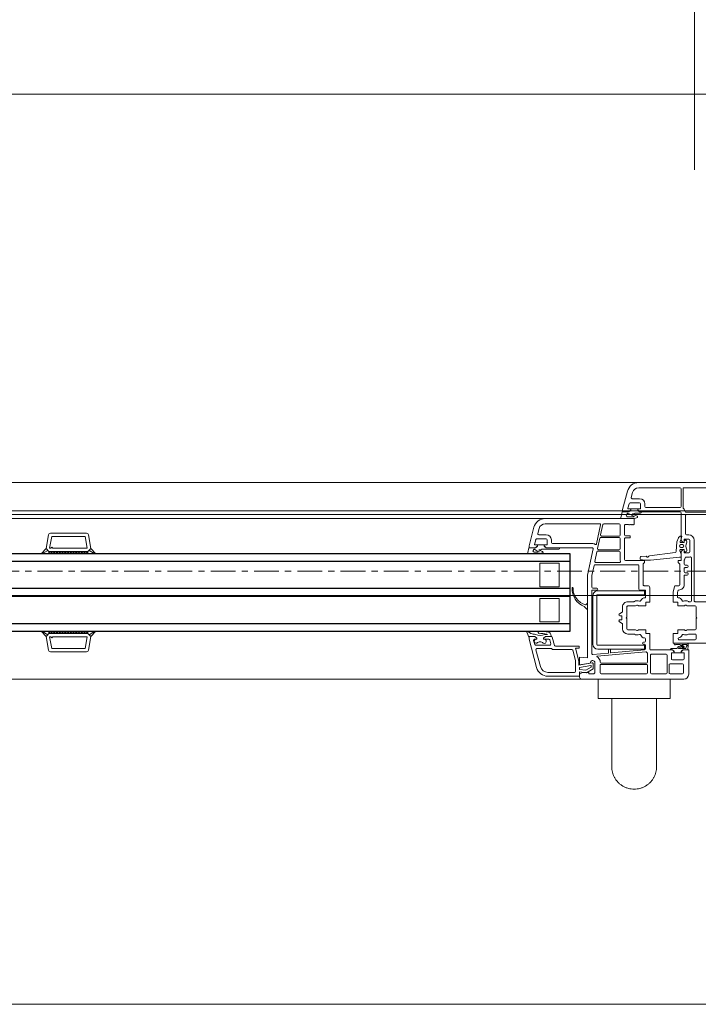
# Model space of a CAD drawing. Header units: centimetres. Extents: x 376 to 6517, y 1901 to 66534.
# Tile 91 of 105: x 2667 to 2701, y 66290 to 66341. Entities that reach past the tile are written whole.
import ezdxf

# ---------------------------------------------------------------- set-up
doc = ezdxf.new("R2010")
doc.units = ezdxf.units.CM
doc.linetypes.add('Linia siatki', pattern=[2.2225, 1.27, -0.3175, 0.3175, -0.3175])
for name, color, linetype, lineweight in [('A-DETL-GENF', 7, 'Continuous', 5), ('A-GENM', 7, 'Continuous', 5), ('A-GLAZ', 7, 'Continuous', 5), ('A-GLAZ-IDEN', 7, 'Continuous', 5), ('S-GRID', 7, 'Continuous', 5)]:
    doc.layers.add(name, color=color, linetype=linetype, lineweight=lineweight)

# ---------------------------------------------------------------- blocks, each defined once
blk = doc.blocks.new('Windows_S9000-Double-Vent-Window-with-Sashbars - O3 Windows_S9000-Double-Vent-Window-with-Sashbars 2-9090698-__-00_00 Przyziemie PB')
at = {"layer": 'A-DETL-GENF'}
for p, q in [((5.8, 6.7), (0.55, 6.7)), ((5.9, 6.45), (5.9, 6.6)), ((0.3, 6.45), (0.3, 5.2)), ((0.57, 5.97), (0.57, 6.38)), ((0.62, 6.43), (1.26, 6.43)), ((1.31, 6.38), (1.31, 5.97)), ((1.41, 6.38), (1.41, 5.47)), ((2.21, 6.43), (1.46, 6.43)), ((2.26, 5.47), (2.26, 6.38)), ((2.41, 6.38), (2.41, 5.99)), ((4.8, 6.43), (2.46, 6.43)), ((4.85, 5.99), (4.85, 6.38)), ((5.12, 6.37), (5.17, 6.42)), ((5.12, 5.811), (5.12, 6.37)), ((5.17, 6.42), (5.42, 6.42)), ((5.2, 6.165), (5.55, 6.368)), ((5.2, 5.911), (5.2, 6.165)), ((5.577, 6.244), (5.3, 6.084)), ((5.3, 6.084), (5.3, 6.012)), ((5.323, 5.993), (5.9, 6.094)), ((5.42, 6.42), (5.42, 6.35)), ((5.42, 6.35), (5.75, 6.35)), ((5.55, 6.368), (5.908, 6.33)), ((5.9, 6.21), (5.577, 6.244)), ((5.75, 6.35), (5.9, 6.45)), ((5.908, 6.33), (5.9, 6.55)), ((5.9, 6.55), (7.531, 6.55)), ((5.9, 6.094), (5.9, 6.21)), ((6.11, 5.76), (6.11, 6.29)), ((6.17, 6.35), (7.531, 6.35)), ((8.11, 6.105), (8.5, 4.652)), ((0.54, 5.35), (0.54, 5.65)), ((0.59, 5.7), (1.14, 5.7)), ((1.26, 5.92), (0.62, 5.92)), ((1.19, 5.65), (1.19, 5.35)), ((2.41, 5.82), (2.41, 5.391)), ((2.46, 5.94), (4.8, 5.94)), ((4.8, 5.87), (2.46, 5.87)), ((4.85, 5.761), (4.85, 5.82)), ((5.95, 5.984), (5.259, 5.862)), ((5.9, 5.97), (5.355, 5.874)), ((5.49, 1.35), (5.49, 5.611)), ((5.49, 5.611), (5.9, 5.575)), ((5.9, 5.575), (5.9, 5.97)), ((5.95, 5.739), (5.95, 5.984)), ((6.118, 5.1), (5.953, 5.713)), ((6.252, 5.217), (6.113, 5.734)), ((7.917, 6.054), (8.148, 5.193)), ((0.3, 5.2), (0.59, 5.2)), ((0.326, 4.954), (0.345, 5.2)), ((0.345, 5.2), (0.59, 5.2)), ((0.442, 5.13), (0.434, 5.033)), ((0.803, 5.13), (0.442, 5.13)), ((0.69, 5.35), (0.54, 5.35)), ((0.59, 5.2), (0.69, 5.3)), ((0.59, 5.2), (0.662, 5.251)), ((0.59, 5.106), (0.8, 5.08)), ((0.69, 5.3), (0.69, 5.35)), ((0.69, 5.26), (0.69, 5.349)), ((0.69, 5.349), (1.04, 5.349)), ((1.185, 5.13), (0.925, 5.13)), ((1.19, 5.35), (1.04, 5.35)), ((1.04, 5.35), (1.04, 5.3)), ((1.04, 5.349), (1.04, 5.26)), ((1.04, 5.3), (1.14, 5.2)), ((1.069, 5.251), (1.141, 5.2)), ((1.14, 5.2), (2.25, 5.2)), ((1.141, 5.2), (1.245, 5.2)), ((1.46, 5.42), (2.21, 5.42)), ((2.3, 5.15), (2.3, 4.36)), ((2.508, 5.295), (4.994, 5.513)), ((2.52, 5.15), (2.52, 4.95)), ((4.298, 5.351), (2.566, 5.2)), ((4.967, 5.16), (2.567, 5.16)), ((2.567, 5.16), (2.567, 4.96)), ((4.32, 5.182), (4.32, 5.331)), ((4.4, 5.162), (4.34, 5.162)), ((4.42, 5.344), (4.42, 5.182)), ((5.216, 5.432), (4.438, 5.364)), ((5.27, 2.17), (5.27, 5.382)), ((5.93, 5), (5.93, 5.1)), ((5.93, 5.1), (6.118, 5.1)), ((7.265, 5.18), (6.3, 5.18)), ((8.1, 5.13), (7.351, 5.13)), ((31, 4.516), (31.124, 5.217)), ((31.185, 4.53), (31.289, 5.12)), ((31.222, 5.3), (33.078, 5.3)), ((31.289, 5.12), (33.011, 5.12)), ((33.011, 5.12), (33.115, 4.53)), ((33.3, 4.516), (33.176, 5.217)), ((1.1, 4.85), (-1.709, 4.85)), ((-0.08, 4.63), (-0.08, 4.43)), ((0.798, 4.68), (-0.03, 4.68)), ((1.004, 4.85), (0.38, 4.85)), ((0.413, 4.92), (0.641, 4.92)), ((0.647, 4.938), (0.551, 5.018)), ((0.618, 5.039), (0.756, 4.925)), ((0.785, 5.022), (0.637, 5.04)), ((0.756, 4.925), (0.963, 4.92)), ((1.1, 4.36), (1.1, 4.85)), ((2.52, 4.75), (2.52, 4.634)), ((2.567, 4.96), (4.967, 4.96)), ((2.57, 4.9), (2.62, 4.9)), ((2.62, 4.8), (2.57, 4.8)), ((5.017, 4.91), (5.017, 2.41)), ((5.217, 2.41), (5.217, 4.91)), ((7.147, 5), (5.93, 5)), ((7.31, 4.537), (7.196, 4.963)), ((7.382, 4.887), (7.435, 4.687)), ((8.161, 4.95), (7.43, 4.95)), ((7.483, 4.65), (7.749, 4.65)), ((7.649, 4.5), (7.749, 4.6)), ((7.749, 4.6), (7.649, 4.5)), ((7.749, 4.65), (7.724, 4.65)), ((7.749, 4.6), (7.749, 4.65)), ((7.749, 4.65), (7.749, 4.6)), ((8.158, 4.65), (8.099, 4.65)), ((8.099, 4.65), (8.099, 4.6)), ((8.099, 4.6), (8.099, 4.65)), ((8.099, 4.65), (8.215, 4.65)), ((8.099, 4.6), (8.199, 4.5)), ((8.199, 4.5), (8.099, 4.6)), ((8.263, 4.713), (8.209, 4.913)), ((8.5, 4.652), (8.5, 4.548)), ((33, 4.58), (32.95, 4.53)), ((33.05, 4.53), (33, 4.58)), ((-0.08, 3.58), (-0.08, 4.11)), ((-0.03, 4.38), (0.288, 4.38)), ((-0.03, 4.16), (0.347, 4.16)), ((0.372, 4.167), (0.435, 4.203)), ((0.547, 4.16), (0.85, 4.16)), ((0.85, 4.16), (0.85, 4.36)), ((0.85, 4.36), (1.1, 4.36)), ((2.3, 4.36), (2.5, 4.36)), ((2.5, 4.36), (2.5, 4.16)), ((2.5, 4.16), (2.853, 4.16)), ((2.965, 4.203), (3.028, 4.167)), ((3.053, 4.16), (3.43, 4.16)), ((3.112, 4.38), (3.43, 4.38)), ((3.48, 4.11), (3.48, 3.58)), ((3.7, 4.11), (3.7, 3.881)), ((7.649, 4.5), (7.358, 4.5)), ((7.389, 4.5), (7.649, 4.5)), ((7.49, 4.28), (7.424, 4.326)), ((7.699, 4.4), (7.558, 4.4)), ((7.558, 4.4), (7.591, 4.386)), ((8.199, 4.5), (8.453, 4.5)), ((8.45, 4.5), (8.199, 4.5)), ((8.531, 4.26), (8.405, 4.359)), ((8.501, 4.536), (8.6, 4.327)), ((30.769, 4.257), (31, 4.516)), ((31.092, 4.414), (30.789, 4.232)), ((31.151, 4.35), (31, 4.516)), ((31, 4.516), (31.092, 4.414)), ((31.15, 4.299), (31.201, 4.35)), ((31.15, 4.35), (33.15, 4.35)), ((31.15, 4.25), (31.15, 4.35)), ((31.15, 4.35), (33.15, 4.35)), ((33.15, 4.25), (31.15, 4.25)), ((31.251, 4.25), (31.151, 4.35)), ((32.95, 4.53), (31.185, 4.53)), ((31.343, 4.35), (31.251, 4.25)), ((31.393, 4.25), (31.293, 4.35)), ((31.484, 4.35), (31.393, 4.25)), ((31.534, 4.25), (31.434, 4.35)), ((31.625, 4.35), (31.534, 4.25)), ((31.675, 4.25), (31.575, 4.35)), ((31.767, 4.35), (31.675, 4.25)), ((31.817, 4.25), (31.717, 4.35)), ((31.908, 4.35), (31.817, 4.25)), ((31.958, 4.25), (31.858, 4.35)), ((32.05, 4.35), (31.958, 4.25)), ((32.1, 4.25), (32, 4.35)), ((32.191, 4.35), (32.1, 4.25)), ((32.241, 4.25), (32.141, 4.35)), ((32.333, 4.35), (32.241, 4.25)), ((32.383, 4.25), (32.283, 4.35)), ((32.474, 4.35), (32.383, 4.25)), ((32.524, 4.25), (32.424, 4.35)), ((32.615, 4.35), (32.524, 4.25)), ((32.665, 4.25), (32.565, 4.35)), ((32.757, 4.35), (32.665, 4.25)), ((32.807, 4.25), (32.707, 4.35)), ((32.898, 4.35), (32.807, 4.25)), ((32.948, 4.25), (32.848, 4.35)), ((33.04, 4.35), (32.948, 4.25)), ((32.99, 4.35), (33.09, 4.25)), ((33.115, 4.53), (33.05, 4.53)), ((33.09, 4.25), (33.15, 4.331)), ((33.15, 4.331), (33.131, 4.35)), ((33.15, 4.35), (33.3, 4.516)), ((33.15, 4.35), (33.15, 4.25)), ((33.208, 4.414), (33.3, 4.516)), ((33.511, 4.232), (33.208, 4.414)), ((33.3, 4.516), (33.531, 4.257)), ((-0.11, 3.55), (-0.08, 3.58)), ((-0.08, 3.52), (-0.11, 3.55)), ((3.48, 3.58), (3.51, 3.55)), ((3.51, 3.55), (3.48, 3.52)), ((3.724, 3.839), (3.856, 3.756)), ((3.73, 3.625), (3.73, 3.475)), ((3.83, 3.65), (3.755, 3.65)), ((6.95, 3.75), (6.95, 2.55)), ((7.95, 3.75), (6.95, 3.75)), ((7.95, 2.55), (7.95, 3.75)), ((-0.08, 2.99), (-0.08, 3.52)), ((3.48, 3.52), (3.48, 2.99)), ((3.7, 3.219), (3.7, 2.99)), ((3.856, 3.344), (3.724, 3.261)), ((3.755, 3.45), (3.83, 3.45)), ((5.49, 3.082), (5.49, 2.838)), ((5.643, 2.977), (5.524, 3.096)), ((-0.03, 2.72), (-2.03, 2.72)), ((0.347, 2.94), (-0.03, 2.94)), ((0.02, -0.44), (0.02, 2.67)), ((0.16, 2.67), (0.16, 0.47)), ((0.288, 2.72), (0.21, 2.72)), ((0.435, 2.897), (0.372, 2.933)), ((0.85, 2.94), (0.547, 2.94)), ((0.85, 2.74), (0.85, 2.94)), ((1.1, 2.74), (0.85, 2.74)), ((1.099, 2.235), (1.1, 2.74)), ((2.5, 2.74), (2.3, 2.74)), ((2.3, 2.74), (2.3, 2)), ((2.853, 2.94), (2.5, 2.94)), ((2.5, 2.94), (2.5, 2.74)), ((3.028, 2.933), (2.965, 2.897)), ((3.43, 2.94), (3.053, 2.94)), ((3.43, 2.72), (3.112, 2.72)), ((5.524, 2.824), (5.577, 2.878)), ((6.95, 2.55), (7.95, 2.55)), ((0.858, 2.16), (0.88, 2.263)), ((0.88, 2.263), (0.88, 2.466)), ((1.036, 1.94), (1.099, 2.235)), ((2.52, 2.495), (2.52, 2.14)), ((2.54, 2.12), (2.81, 2.12)), ((4.967, 2.36), (2.567, 2.36)), ((2.567, 2.36), (2.567, 2.16)), ((2.567, 2.16), (4.967, 2.16)), ((2.86, 2.07), (2.86, 0.87)), ((5.02, 2.12), (5.22, 2.12)), ((0.53, 1.4), (0.53, 1.85)), ((0.75, 0.811), (0.75, 1.85)), ((0.8, 1.9), (0.987, 1.9)), ((2.4, 1.9), (2.59, 1.9)), ((2.64, 1.85), (2.64, 0.792)), ((5.22, 2.02), (5.02, 2.02)), ((5.27, 1.373), (5.27, 1.97)), ((6.95, 1.95), (6.95, 0.75)), ((7.95, 1.95), (6.95, 1.95)), ((7.95, 0.75), (7.95, 1.95)), ((0.33, 1.28), (0.33, 1.3)), ((0.38, 1.35), (0.48, 1.35)), ((0.48, 1.23), (0.38, 1.23)), ((0.53, 1.02), (0.53, 1.18)), ((5.161, 0.86), (5.27, 1.373)), ((5.205, 0.01), (5.49, 1.35)), ((0.33, 0.9), (0.33, 0.92)), ((0.38, 0.97), (0.48, 0.97)), ((0.48, 0.85), (0.38, 0.85)), ((0.53, 0.606), (0.53, 0.8)), ((0.69, 0.156), (0.69, 0.6)), ((0.69, 0.6), (0.84, 0.6)), ((0.84, 0.7), (0.765, 0.775)), ((2.261, 0.584), (0.769, 0.43)), ((0.84, 0.6), (0.84, 0.7)), ((2.577, 0.596), (2.261, 0.584)), ((2.625, 0.756), (2.569, 0.7)), ((2.569, 0.7), (2.569, 0.6)), ((2.569, 0.6), (3.55, 0.6)), ((2.76, 0.557), (2.577, 0.596)), ((2.797, 0.446), (2.8, 0.506)), ((2.91, 0.82), (5.112, 0.82)), ((3.6, 0.55), (3.6, -0.515)), ((3.82, 0.17), (3.82, 0.568)), ((3.854, 0.71), (5.067, 0.71)), ((5.116, 0.65), (5.012, 0.16)), ((6.95, 0.75), (7.95, 0.75)), ((0.24, -0.44), (0.24, 0.16)), ((0.29, 0.43), (0.425, 0.43)), ((0.29, 0.21), (0.52, 0.21)), ((0.54, 0.19), (0.54, 0.035)), ((0.54, 0.032), (0.54, 0.088)), ((0.704, 0.035), (0.54, 0.032)), ((0.54, 0.035), (0.59, 0.035)), ((0.59, 0.035), (0.675, 0.12)), ((0.769, 0.43), (0.69, 0.43)), ((0.69, 0.43), (0.69, 0.288)), ((0.693, 0.272), (0.752, 0.101)), ((0.907, -0.362), (0.949, 0.143)), ((0.992, 0.188), (2.318, 0.371)), ((2.49, 0.386), (2.75, 0.399)), ((4.963, 0.12), (3.87, 0.12)), ((4.927, 0.05), (3.87, 0.05)), ((6.975, 0.02), (7.843, 0.02)), ((7.843, 0.02), (7.895, 0.05)), ((7.895, 0.05), (7.979, 0.05)), ((8.141, 0.25), (8.516, 0.25)), ((8.248, 0.17), (8.141, 0.17)), ((8.565, 0.189), (8.511, -0.05)), ((30.769, 0.243), (31, -0.016)), ((31.092, 0.086), (30.789, 0.268)), ((31.151, 0.15), (31, -0.016)), ((31, -0.016), (31.092, 0.086)), ((31.15, 0.25), (31.15, 0.15)), ((33.15, 0.25), (31.15, 0.25)), ((31.15, 0.201), (31.201, 0.15)), ((31.15, 0.15), (33.15, 0.15)), ((31.15, 0.15), (33.15, 0.15)), ((31.251, 0.25), (31.151, 0.15)), ((31.343, 0.15), (31.251, 0.25)), ((31.393, 0.25), (31.293, 0.15)), ((31.484, 0.15), (31.393, 0.25)), ((31.534, 0.25), (31.434, 0.15)), ((31.625, 0.15), (31.534, 0.25)), ((31.675, 0.25), (31.575, 0.15)), ((31.767, 0.15), (31.675, 0.25)), ((31.817, 0.25), (31.717, 0.15)), ((31.908, 0.15), (31.817, 0.25)), ((31.958, 0.25), (31.858, 0.15)), ((32.05, 0.15), (31.958, 0.25)), ((32.1, 0.25), (32, 0.15)), ((32.191, 0.15), (32.1, 0.25)), ((32.241, 0.25), (32.141, 0.15)), ((32.333, 0.15), (32.241, 0.25)), ((32.383, 0.25), (32.283, 0.15)), ((32.474, 0.15), (32.383, 0.25)), ((32.524, 0.25), (32.424, 0.15)), ((32.615, 0.15), (32.524, 0.25)), ((32.665, 0.25), (32.565, 0.15)), ((32.757, 0.15), (32.665, 0.25)), ((32.807, 0.25), (32.707, 0.15)), ((32.898, 0.15), (32.807, 0.25)), ((32.948, 0.25), (32.848, 0.15)), ((33.04, 0.15), (32.948, 0.25)), ((32.99, 0.15), (33.09, 0.25)), ((33.09, 0.25), (33.15, 0.169)), ((33.15, 0.169), (33.131, 0.15)), ((33.15, 0.15), (33.15, 0.25)), ((33.15, 0.15), (33.3, -0.016)), ((33.511, 0.268), (33.208, 0.086)), ((33.208, 0.086), (33.3, -0.016)), ((33.3, -0.016), (33.531, 0.243)), ((0.52, -0.49), (0.29, -0.49)), ((0.54, -0.362), (0.54, -0.312)), ((0.54, -0.312), (0.691, -0.315)), ((0.59, -0.315), (0.54, -0.315)), ((0.54, -0.315), (0.54, -0.47)), ((0.675, -0.4), (0.59, -0.315)), ((0.702, -0.07), (0.612, -0.07)), ((0.612, -0.21), (0.702, -0.21)), ((0.69, -0.497), (0.658, -0.647)), ((0.736, -0.384), (0.69, -0.497)), ((0.69, -1.85), (0.69, -0.436)), ((0.83, -0.552), (0.907, -0.362)), ((3.82, 0), (3.82, -0.53)), ((5.026, -0.255), (4.821, -1.22)), ((4.863, -0.54), (4.976, -0.01)), ((7.62, -0.05), (5.254, -0.05)), ((7.3, -0.27), (5.255, -0.27)), ((6.915, -0.05), (7.619, -0.05)), ((7.35, -0.45), (7.35, -0.32)), ((7.57, -0.45), (7.57, -0.22)), ((7.59, -0.2), (7.72, -0.2)), ((7.619, -0.05), (7.691, -0.101)), ((7.72, -0.15), (7.62, -0.05)), ((8.11, -0.5), (7.62, -0.5)), ((7.72, -0.199), (7.72, -0.11)), ((7.72, -0.2), (7.72, -0.15)), ((8.07, -0.199), (7.72, -0.199)), ((8.17, -0.05), (8.07, -0.15)), ((8.07, -0.11), (8.07, -0.199)), ((8.07, -0.15), (8.07, -0.2)), ((8.07, -0.2), (8.203, -0.2)), ((8.17, -0.05), (8.098, -0.101)), ((8.222, -0.225), (8.158, -0.463)), ((8.511, -0.05), (8.17, -0.05)), ((8.45, -0.05), (8.17, -0.05)), ((8.245, -1.105), (8.5, -0.154)), ((8.5, -0.154), (8.5, -0.1)), ((31, -0.016), (31.124, -0.717)), ((32.95, -0.03), (31.185, -0.03)), ((31.185, -0.03), (31.289, -0.62)), ((33, -0.08), (32.95, -0.03)), ((33.05, -0.03), (33, -0.08)), ((33.011, -0.62), (33.115, -0.03)), ((33.115, -0.03), (33.05, -0.03)), ((33.3, -0.016), (33.176, -0.717)), ((0.42, -0.71), (0.29, -0.71)), ((0.47, -1.71), (0.47, -0.76)), ((0.658, -0.647), (0.719, -0.647)), ((0.755, -0.633), (0.819, -0.569)), ((3.55, -0.565), (3.3, -0.565)), ((3.3, -0.565), (3.3, -0.665)), ((3.3, -0.665), (3.55, -0.665)), ((3.6, -0.715), (3.6, -1.2)), ((3.82, -0.7), (3.82, -1.23)), ((3.87, -0.58), (4.814, -0.58)), ((4.778, -0.65), (3.87, -0.65)), ((4.714, -1.24), (4.827, -0.71)), ((8.004, -0.72), (7.62, -0.72)), ((7.984, -1.035), (8.052, -0.783)), ((31.222, -0.8), (33.078, -0.8)), ((31.289, -0.62), (33.011, -0.62)), ((3.14, -1.23), (3.1, -1.27)), ((3.1, -1.27), (3.1, -1.55)), ((3.16, -1.25), (3.14, -1.23)), ((3.18, -1.23), (3.16, -1.25)), ((3.2, -1.25), (3.18, -1.23)), ((3.22, -1.23), (3.2, -1.25)), ((3.24, -1.25), (3.22, -1.23)), ((3.26, -1.23), (3.24, -1.25)), ((3.28, -1.25), (3.26, -1.23)), ((3.3, -1.23), (3.28, -1.25)), ((3.32, -1.25), (3.3, -1.23)), ((3.34, -1.23), (3.32, -1.25)), ((3.36, -1.25), (3.34, -1.23)), ((3.38, -1.23), (3.36, -1.25)), ((3.4, -1.25), (3.38, -1.23)), ((3.55, -1.25), (3.4, -1.25)), ((3.87, -1.28), (4.666, -1.28)), ((4.87, -1.28), (7.665, -1.28)), ((0.428, -1.87), (-3.38, -1.87)), ((-2.03, -1.76), (0.42, -1.76)), ((2.82, -1.9), (0.74, -1.9)), ((2.819, -1.9), (2.715, -1.9)), ((2.775, -1.83), (3.043, -1.83)), ((2.891, -1.951), (2.819, -1.9)), ((2.819, -1.9), (2.891, -1.951)), ((2.891, -1.951), (2.819, -1.9)), ((2.92, -2), (2.82, -1.9)), ((2.92, -2.049), (2.92, -1.96)), ((2.92, -2.05), (2.92, -2)), ((2.923, -1.597), (3.087, -1.55)), ((2.923, -1.665), (2.923, -1.597)), ((2.975, -1.698), (2.923, -1.665)), ((3.172, -1.765), (2.975, -1.698)), ((3.043, -1.83), (3.095, -1.8)), ((3.087, -1.55), (3.776, -1.55)), ((3.095, -1.8), (3.159, -1.8)), ((3.108, -1.635), (3.098, -1.652)), ((3.098, -1.652), (3.431, -1.825)), ((3.1, -1.55), (7.665, -1.55)), ((3.46, -1.635), (3.108, -1.635)), ((3.37, -1.9), (3.27, -2)), ((3.27, -1.96), (3.27, -2.049)), ((3.27, -2), (3.27, -2.05)), ((3.37, -1.9), (3.298, -1.951)), ((3.711, -1.9), (3.37, -1.9)), ((3.654, -1.9), (3.37, -1.9)), ((3.431, -1.825), (3.516, -1.745)), ((3.445, -2.955), (3.698, -2.01)), ((3.484, -1.65), (3.46, -1.635)), ((3.516, -1.745), (3.484, -1.65)), ((3.698, -2.01), (3.7, -1.95)), ((3.778, -1.589), (3.711, -1.9)), ((3.776, -1.55), (3.778, -1.589)), ((0.59, -3.08), (0.59, -2.1)), ((0.69, -3.08), (0.69, -2.17)), ((0.74, -2.12), (2.5, -2.12)), ((2.55, -2.17), (2.55, -2.3)), ((2.77, -2.3), (2.77, -2.07)), ((2.79, -2.05), (2.92, -2.05)), ((3.31, -2.35), (2.82, -2.35)), ((3.27, -2.049), (2.92, -2.049)), ((3.27, -2.05), (3.403, -2.05)), ((3.422, -2.075), (3.358, -2.313)), ((2.82, -2.57), (3.204, -2.57)), ((3.252, -2.633), (3.184, -2.885)), ((-2.864, -3.13), (0.54, -3.13)), ((-2.864, -3.4), (2.866, -3.4)), ((2.866, -3.13), (0.74, -3.13))]:
    blk.add_line(p, q, dxfattribs=at)
at = {"layer": 'A-DETL-GENF', "color": 176, "lineweight": 25, "true_color": 0x00007f}
for p, q in [((6.4, 0.25), (6.4, 4.25)), ((6.4, 4.25), (57.9, 4.25)), ((6.4, 3.85), (57.9, 3.85)), ((6.4, 2.45), (57.9, 2.45)), ((6.4, 2.05), (57.9, 2.05)), ((6.4, 0.65), (57.9, 0.65)), ((57.9, 0.25), (6.4, 0.25))]:
    blk.add_line(p, q, dxfattribs=at)
at = {"layer": 'A-DETL-GENF'}
for centre, radius, start, end in [((0.55, 6.45), 0.25, 90, 180), ((5.8, 6.6), 0.1, 0, 90), ((0.62, 6.38), 0.05, 90, 180), ((1.26, 6.38), 0.05, 0, 90), ((1.46, 6.38), 0.05, 90, 180), ((2.21, 6.38), 0.05, 0, 90), ((2.46, 6.38), 0.05, 90, 180), ((4.8, 6.38), 0.05, 0, 90), ((6.17, 6.29), 0.06, 90, 180), ((7.531, 5.95), 0.6, 15, 90), ((7.531, 5.95), 0.4, 15, 90), ((0.59, 5.65), 0.05, 90, 180), ((0.62, 5.97), 0.05, 180, 270), ((1.14, 5.65), 0.05, 0, 90), ((1.26, 5.97), 0.05, 270, 0), ((2.46, 5.99), 0.05, 180, 270), ((2.46, 5.82), 0.05, 90, 180), ((4.8, 5.99), 0.05, 270, 0), ((4.8, 5.82), 0.05, 0, 90), ((4.9, 5.761), 0.05, 180, 199.6056), ((5.225, 5.876), 0.395, 199.6056, 235.9288), ((5.23, 5.87), 0.125, 208.3576, 1.7838), ((5.25, 5.911), 0.05, 180, 280), ((5.32, 6.012), 0.02, 180, 280), ((6.05, 5.739), 0.1, 180, 195), ((6.21, 5.76), 0.1, 180, 195), ((0.583, 5.057), 0.05, 82.9509, 230.0083), ((0.596, 5.062), 0.02, 60.5913, 220.9248), ((0.641, 5.07), 0.03, 178.1549, 262.9509), ((0.691, 5.21), 0.05, 90.4543, 125.2067), ((0.797, 5.121), 0.1, 262.9509, 350.7664), ((0.803, 5.105), 0.025, 262.9509, 90), ((0.925, 5.1), 0.03, 90, 170.7664), ((1.04, 5.21), 0.05, 54.7824, 89.5457), ((1.185, 5.19), 0.06, 270, 0), ((1.46, 5.47), 0.05, 180, 270), ((2.21, 5.47), 0.05, 270, 0), ((2.25, 5.15), 0.05, 0, 90), ((2.46, 5.391), 0.05, 180, 228.9855), ((2.25, 5.15), 0.27, 37.5393, 48.9855), ((2.504, 5.345), 0.05, 217.5393, 275), ((2.57, 5.15), 0.05, 95, 180), ((4.3, 5.331), 0.02, 0, 95), ((4.34, 5.182), 0.02, 180, 270), ((4.4, 5.182), 0.02, 270, 0), ((4.44, 5.344), 0.02, 95, 180), ((4.967, 4.91), 0.25, 0, 90), ((4.993, 5.533), 0.02, 275, 55.9288), ((5.22, 5.382), 0.05, 0, 95), ((6.3, 5.23), 0.05, 195, 270), ((7.265, 5.13), 0.05, 30, 90), ((7.351, 5.18), 0.05, 210, 270), ((8.1, 5.18), 0.05, 270, 15), ((31.222, 5.2), 0.1, 90, 170), ((33.078, 5.2), 0.1, 10, 90), ((-0.03, 4.63), 0.05, 90, 180), ((0.545, 4.937), 0.22, 175.5415, 192.5096), ((0.38, 4.9), 0.05, 192.5096, 270), ((0.394, 4.969), 0.027, 90.0711, 243.1743), ((0.371, 4.923), 0.025, 22.5874, 63.1743), ((0.394, 5.036), 0.04, 270.0711, 355.5415), ((0.413, 4.94), 0.02, 202.5874, 270), ((0.598, 5.017), 0.03, 46.9578, 103.3612), ((0.641, 4.93), 0.01, 270, 50.0083), ((0.85, 4.365), 0.22, 101.0437, 161.5112), ((0.798, 4.63), 0.05, 281.0437, 90), ((1.004, 4.893), 0.0425, 270, 130.5866), ((2.57, 4.95), 0.05, 180, 270), ((2.57, 4.75), 0.05, 90, 180), ((2.57, 4.634), 0.05, 180, 265.752), ((2.55, 4.365), 0.22, 18.4888, 85.752), ((2.62, 4.85), 0.05, 270, 90), ((4.967, 4.91), 0.05, 0, 90), ((7.147, 4.95), 0.05, 15, 90), ((7.43, 4.9), 0.05, 90, 195), ((7.483, 4.7), 0.05, 195, 270), ((7.721, 4.759), 0.109, 58.0208, 271.5921), ((7.94, 4.996), 0.216, 221.6463, 315.4955), ((8.138, 4.751), 0.103, 281.4555, 115.1691), ((8.161, 4.9), 0.05, 15, 90), ((8.215, 4.7), 0.05, 270, 15), ((-0.03, 4.43), 0.05, 180, 270), ((-0.03, 4.11), 0.05, 90, 180), ((0.288, 4.43), 0.05, 270, 302.4617), ((0.46, 4.16), 0.27, 65.257, 122.4617), ((0.347, 4.21), 0.05, 270, 300), ((0.46, 4.16), 0.05, 30, 120), ((0.547, 4.21), 0.05, 210, 270), ((0.594, 4.451), 0.05, 245.257, 341.5112), ((2.806, 4.451), 0.05, 198.4888, 294.743), ((2.94, 4.16), 0.27, 57.5383, 114.743), ((2.853, 4.21), 0.05, 270, 330), ((2.94, 4.16), 0.05, 60, 150), ((3.053, 4.21), 0.05, 240, 270), ((3.112, 4.43), 0.05, 237.5383, 270), ((3.43, 4.11), 0.27, 0, 90), ((3.43, 4.11), 0.05, 0, 90), ((7.358, 4.55), 0.05, 195, 270), ((7.389, 4.48), 0.02, 90, 181.2897), ((7.651, 4.486), 0.281, 181.2897, 210.6953), ((7.452, 4.367), 0.05, 209.704, 235.4664), ((7.781, 5.797), 1.544, 259.1305, 277.7077), ((7.821, 5.217), 0.862, 254.5841, 280.8607), ((7.933, 3.979), 0.481, 61.2886, 119.054), ((7.981, 4.32), 0.05, 6.9446, 87.7224), ((7.981, 4.316), 0.05, 278.6519, 343.4653), ((7.971, 4.319), 0.06, 343.4653, 6.9446), ((7.995, 2.742), 1.668, 75.7835, 84.1888), ((8.45, 4.55), 0.05, 270, 358), ((8.453, 4.55), 0.05, 270, 343.356), ((8.557, 4.302), 0.0494, 238.8215, 29.9742), ((30.781, 4.246), 0.016, 138.5402, 300.8835), ((33.519, 4.246), 0.016, 239.1165, 41.4598), ((3.75, 3.881), 0.05, 180, 238), ((3.755, 3.625), 0.025, 90, 180), ((3.83, 3.7), 0.05, 270, 0), ((3.83, 3.713), 0.05, 0, 58), ((3.75, 3.219), 0.05, 122, 180), ((3.755, 3.475), 0.025, 180, 270), ((3.83, 3.4), 0.05, 0, 90), ((3.83, 3.387), 0.05, 302, 360), ((5.51, 3.082), 0.02, 45, 180), ((-0.03, 2.99), 0.05, 180, 270), ((-0.03, 2.67), 0.05, 360, 90), ((0.21, 2.67), 0.05, 90, 180), ((0.288, 2.67), 0.05, 57.5383, 90), ((0.46, 2.94), 0.27, 237.5383, 294.743), ((0.347, 2.89), 0.05, 60, 90), ((0.46, 2.94), 0.05, 240, 330), ((0.547, 2.89), 0.05, 90, 150), ((0.594, 2.649), 0.05, 18.4888, 114.743), ((0.85, 2.735), 0.22, 198.4888, 265.752), ((2.55, 2.735), 0.22, 267.612, 341.5112), ((2.806, 2.649), 0.05, 65.257, 161.5112), ((2.94, 2.94), 0.27, 245.257, 302.4617), ((2.853, 2.89), 0.05, 30, 90), ((2.94, 2.94), 0.05, 210, 300), ((3.053, 2.89), 0.05, 90, 120), ((3.112, 2.67), 0.05, 90, 122.4617), ((3.43, 2.99), 0.05, 270, 0), ((3.43, 2.99), 0.27, 270, 0), ((5.51, 2.838), 0.02, 180, 315), ((5.592, 2.864), 0.02, 73.5245, 135), ((5.343, 2.021), 0.898, 359.8874, 73.5245), ((5.679, 3.012), 0.05, 225, 249.45), ((5.32, 2.056), 0.971, 357.4591, 69.45), ((0.8, 1.85), 0.27, 88.3724, 180), ((0.809, 2.17), 0.05, 268.3724, 348), ((0.83, 2.466), 0.05, 0, 85.752), ((2.54, 2.495), 0.02, 87.612, 180), ((2.54, 2.14), 0.02, 180, 270), ((2.81, 2.07), 0.05, 0, 90), ((4.967, 2.41), 0.05, 270, 0), ((4.967, 2.41), 0.25, 270, 0), ((5.02, 2.07), 0.05, 90, 270), ((5.22, 2.17), 0.05, 270, 0), ((0.8, 1.85), 0.05, 90, 180), ((0.987, 1.95), 0.05, 270, 348), ((2.4, 2), 0.1, 180, 270), ((2.59, 1.85), 0.05, 360, 90), ((5.22, 1.97), 0.05, 0, 90), ((6.265, 2.017), 0.025, 172.6392, 352.6392), ((0.38, 1.3), 0.05, 90, 180), ((0.38, 1.28), 0.05, 180, 270), ((0.48, 1.4), 0.05, 270, 0), ((0.48, 1.18), 0.05, 0, 90), ((0.48, 1.02), 0.05, 270, 0), ((0.38, 0.92), 0.05, 90, 180), ((0.38, 0.9), 0.05, 180, 270), ((0.71, 0.429), 0.24, 142.4765, 169.8463), ((0.48, 0.8), 0.05, 0, 90), ((0.48, 0.606), 0.05, 322.4765, 0), ((0.8, 0.811), 0.05, 180, 225), ((2.59, 0.792), 0.05, 315, 360), ((2.75, 0.508), 0.05, 357.3434, 78.0182), ((2.91, 0.87), 0.05, 180, 270), ((3.55, 0.55), 0.05, 0, 90), ((3.854, 0.66), 0.05, 90, 199.8987), ((3.6, 0.568), 0.22, 360, 19.8987), ((5.067, 0.66), 0.05, 348, 90), ((5.112, 0.87), 0.05, 270, 348), ((0.21, 0.47), 0.05, 180, 284.4775), ((0.29, 0.16), 0.27, 90, 104.4775), ((0.29, 0.16), 0.05, 90, 180), ((0.465, 0.088), 0.075, 0, 204.9783), ((0.02, -0.137), 0.423, 332.8319, 27.1681), ((0.425, 0.48), 0.05, 270, 349.8463), ((0.52, 0.19), 0.02, 0, 90), ((0.64, 0.156), 0.05, 315, 0), ((0.74, 0.288), 0.05, 180, 199.2148), ((0.705, 0.085), 0.05, 269.1308, 19.2148), ((0.999, 0.139), 0.05, 97.8464, 175.513), ((2.311, 0.421), 0.05, 277.4156, 337.4156), ((2.403, 0.382), 0.05, 32.7306, 157.4156), ((2.488, 0.436), 0.05, 212.7306, 272.7306), ((2.747, 0.449), 0.05, 272.7306, 357.3434), ((3.87, 0.17), 0.05, 180, 270), ((3.87, 0), 0.05, 90, 180), ((4.927, 0), 0.05, 348, 90), ((4.963, 0.17), 0.05, 270, 348), ((5.254, 0), 0.05, 168, 270), ((6.975, -0.04), 0.06, 90, 180), ((7.819, 0.183), 0.04, 99.4614, 250.1466), ((7.096, -1.751), 2.025, 63.9755, 69.5002), ((8.141, -1.75), 2, 90, 99.4614), ((8.141, -1.75), 1.92, 90, 95.1538), ((7.527, -0.923), 1.171, 54.6608, 67.8748), ((7.979, 0.06), 0.01, 270, 59.4092), ((8.228, 0.065), 0.04, 233.8523, 333.9744), ((8.298, 0.193), 0.055, 204.3151, 277.5128), ((8.516, -0.075), 0.28, 142.849, 153.9744), ((8.323, 0.108), 0.035, 121.0941, 197.6747), ((8.516, 0.2), 0.05, 347.3698, 90), ((30.781, 0.254), 0.016, 59.1165, 221.4598), ((33.519, 0.254), 0.016, 318.5402, 120.8835), ((0.29, -0.44), 0.27, 180, 270), ((0.29, -0.44), 0.05, 180, 270), ((0.465, -0.362), 0.075, 155.0217, 0), ((0.52, -0.47), 0.02, 270, 0), ((0.612, -0.14), 0.07, 90, 270), ((0.64, -0.436), 0.05, 0, 45), ((0.69, -0.365), 0.05, 337.8461, 88.9465), ((0.702, -0.14), 0.07, 270, 90), ((5.075, -0.265), 0.05, 55.8788, 168), ((5.255, 0), 0.27, 235.8788, 270), ((7.3, -0.32), 0.05, 0, 90), ((7.62, -0.45), 0.27, 180, 270), ((7.59, -0.22), 0.02, 90, 180), ((7.62, -0.45), 0.05, 180, 270), ((7.72, -0.06), 0.05, 234.7824, 269.5457), ((8.069, -0.06), 0.05, 270.4543, 305.2176), ((8.11, -0.45), 0.05, 270, 345), ((8.203, -0.22), 0.02, 345, 90), ((8.45, -0.1), 0.05, 0, 89.8362), ((0.42, -0.76), 0.05, 0, 90), ((0.719, -0.597), 0.05, 270, 315), ((0.783, -0.533), 0.05, 315, 337.8461), ((3.55, -0.515), 0.05, 270, 0), ((3.55, -0.715), 0.05, 0, 90), ((3.87, -0.53), 0.05, 180, 270), ((3.87, -0.7), 0.05, 90, 180), ((4.778, -0.7), 0.05, 348, 90), ((4.814, -0.53), 0.05, 270, 348), ((8.004, -0.77), 0.05, 345, 90), ((31.222, -0.7), 0.1, 190, 270), ((33.078, -0.7), 0.1, 270, 350), ((3.55, -1.2), 0.05, 270, 0), ((3.87, -1.23), 0.05, 180, 270), ((4.666, -1.23), 0.05, 270, 348), ((4.87, -1.23), 0.05, 168, 270), ((7.665, -0.95), 0.33, 270, 345), ((7.665, -0.95), 0.6, 270, 345), ((0.42, -1.71), 0.05, 270, 0), ((0.428, -1.92), 0.05, 12.6356, 90), ((0.74, -1.85), 0.27, 192.6356, 231.3178), ((0.74, -1.85), 0.05, 180, 270), ((2.775, -1.89), 0.06, 90, 180), ((2.92, -1.91), 0.05, 234.7824, 269.5457), ((3.159, -1.78), 0.02, 270, 50.3148), ((3.269, -1.91), 0.05, 270.4543, 305.2024), ((3.65, -1.95), 0.0498, 360, 86.1287), ((0.54, -2.1), 0.05, 0, 51.3178), ((0.74, -2.17), 0.05, 90, 180), ((2.5, -2.17), 0.05, 0, 90), ((2.82, -2.3), 0.27, 180, 270), ((2.79, -2.07), 0.02, 90, 180), ((2.82, -2.3), 0.05, 180, 270), ((3.31, -2.3), 0.05, 270, 345), ((3.403, -2.07), 0.02, 345, 90), ((2.866, -2.8), 0.33, 270, 345), ((2.866, -2.8), 0.6, 270, 345), ((3.204, -2.62), 0.05, 345, 90), ((0.54, -3.08), 0.05, 270, 0), ((0.74, -3.08), 0.05, 180, 270)]:
    blk.add_arc(centre, radius, start, end, dxfattribs=at)
at = {"layer": 'A-GENM'}
for p, q in [((3.175, 6.7), (61.125, 6.7)), ((5.383, -1.55), (58.917, -1.55)), ((-65.217, -3.4), (65.217, -3.4))]:
    blk.add_line(p, q, dxfattribs=at)
at = {"layer": 'A-GLAZ'}
for p, q in [((69, 23.4), (-69, 23.4)), ((1.95, 11.2), (1.95, 7.7)), ((4.25, 7.7), (4.25, 11.2)), ((4.95, 7.7), (1.25, 7.7)), ((1.25, 7.7), (1.25, 6.7)), ((4.95, 6.7), (4.95, 7.7)), ((1.25, 6.7), (4.95, 6.7)), ((-69, 2.4), (69, 2.4)), ((69, -1.75), (-69, -1.75)), ((-69, -1.95), (69, -1.95)), ((69, -23.35), (-69, -23.35))]:
    blk.add_line(p, q, dxfattribs=at)
for points, knots in [([(3.1, 12.35), (3, 12.35), (2.849, 12.33), (2.659, 12.265), (2.523, 12.199), (2.419, 12.129), (2.341, 12.065), (2.268, 11.997), (2.185, 11.902), (2.115, 11.797), (2.068, 11.709), (2.037, 11.64), (2.01, 11.569), (1.988, 11.498), (1.971, 11.425), (1.959, 11.35), (1.952, 11.275), (1.95, 11.225), (1.95, 11.2)], [0, 0, 0, 0, 0.0833333, 0.125, 0.1666667, 0.2083333, 0.2291667, 0.25, 0.2916667, 0.3333333, 0.3541667, 0.375, 0.3958333, 0.4166667, 0.4375, 0.4583333, 0.4791667, 0.5, 0.5, 0.5, 0.5]), ([(4.25, 11.2), (4.25, 11.225), (4.248, 11.275), (4.241, 11.35), (4.229, 11.425), (4.212, 11.498), (4.19, 11.569), (4.163, 11.64), (4.132, 11.709), (4.097, 11.775), (4.057, 11.839), (3.998, 11.921), (3.932, 11.997), (3.859, 12.065), (3.781, 12.129), (3.677, 12.199), (3.541, 12.265), (3.351, 12.33), (3.2, 12.35), (3.1, 12.35)], [0.5, 0.5, 0.5, 0.5, 0.5208333, 0.5416667, 0.5625, 0.5833333, 0.6041667, 0.625, 0.6458333, 0.6666667, 0.6875, 0.7083333, 0.75, 0.7708333, 0.7916667, 0.8333333, 0.875, 0.9166667, 1, 1, 1, 1])]:
    blk.add_open_spline(points, degree=3, knots=knots, dxfattribs=at)
blk = doc.blocks.new('OOk oznaczenia okien __NL orneta - Oznaczenie okien znak flip-8779542-__-00_00 Przyziemie PB')
at = {"layer": 'A-GLAZ-IDEN'}
blk.add_line((0, 0.3095), (0, -0.3095), dxfattribs=at)

msp = doc.modelspace()

# ---------------------------------------------------------------- linework, layer by layer
at = {"layer": 'S-GRID', "color": 9, "linetype": 'Linia siatki', "true_color": 0xc0c0c0}
msp.add_line((1669.563, 66312.512), (3077.65, 66312.512), dxfattribs=at)

# ---------------------------------------------------------------- block references
at = {"layer": 'A-GLAZ', "rotation": 180}
msp.add_blockref('Windows_S9000-Double-Vent-Window-with-Sashbars - O3 Windows_S9000-Double-Vent-Window-with-Sashbars 2-9090698-__-00_00 Przyziemie PB', (2701.197, 66313.662), dxfattribs=at)
at = {"layer": 'A-GLAZ-IDEN', "xscale": 49.99999999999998, "yscale": 49.99999999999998, "zscale": 49.99999999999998}
msp.add_blockref('OOk oznaczenia okien __NL orneta - Oznaczenie okien znak flip-8779542-__-00_00 Przyziemie PB', (2701.197, 66348.598), dxfattribs=at)

doc.saveas('drawing.dxf')
